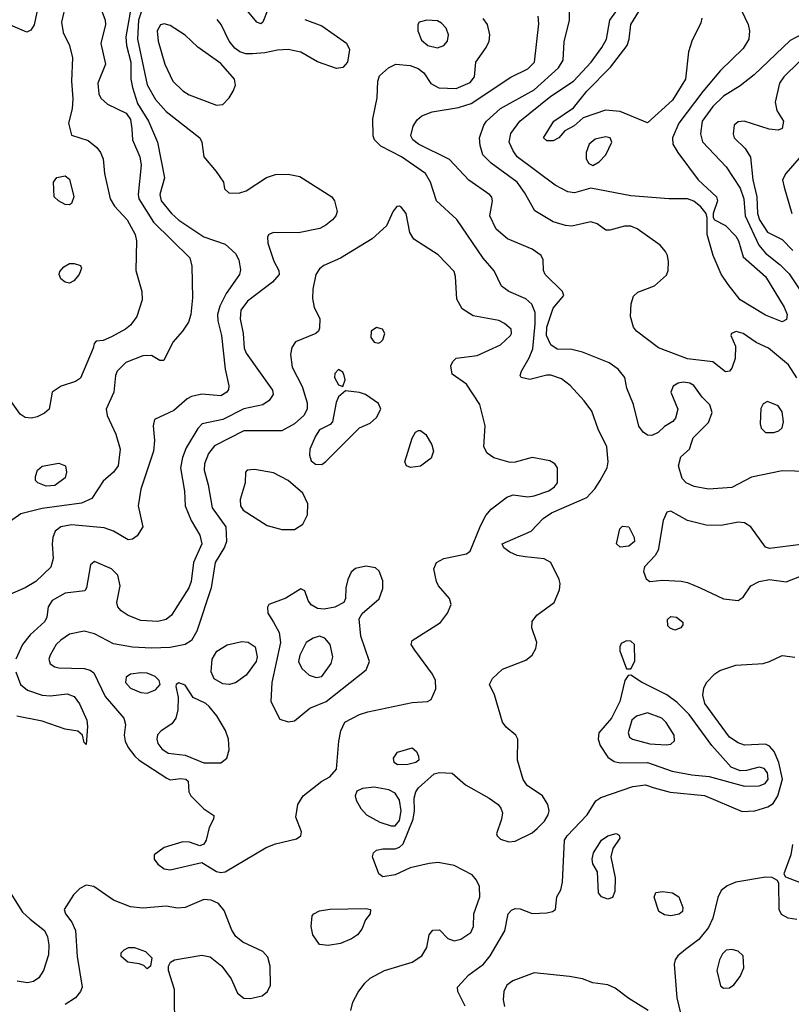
# Model space of a CAD drawing. Extents: x 1173079 to 1307053, y 522583 to 678478.
# Tile 13 of 256: x 1189369 to 1193038, y 536984 to 541667. Entities that reach past the tile are written whole.
import ezdxf

# ---------------------------------------------------------------- set-up
doc = ezdxf.new("R2010")
doc.units = 0

msp = doc.modelspace()

# ---------------------------------------------------------------- linework, layer by layer
at = {"layer": '0CON20XD'}
for points in [[(1189902.9, 541757.1), (1189873.5, 541585), (1189876.2, 541545), (1189897.8, 541465), (1189897.6, 541385), (1189904.4, 541345), (1189929, 541269), (1189980.7, 541185), (1190023.4, 541085), (1190057.3, 540915), (1190035.3, 540835), (1190041.8, 540805), (1190090, 540745), (1190125, 540714.2), (1190245, 540634.7), (1190345, 540600), (1190394.5, 540555), (1190410.4, 540525), (1190418.1, 540478.1), (1190413.2, 540455), (1190350.6, 540365), (1190321.2, 540305), (1190309.7, 540265), (1190310.3, 540235), (1190327.6, 540165), (1190345.4, 540005), (1190363.5, 539925), (1190361.5, 539908.5), (1190353.3, 539895), (1190325, 539878.2), (1190235, 539885.4), (1190185.4, 539874.6), (1190165.5, 539864.5), (1190102, 539808), (1190010, 539765), (1190004, 539736), (1190009.5, 539665), (1190005.4, 539615), (1189944.6, 539435), (1189931.5, 539355), (1189954.5, 539255), (1189927.6, 539212.4), (1189905, 539196.7), (1189885, 539193.6), (1189814.8, 539234.8), (1189769.6, 539249.6), (1189615, 539265.3), (1189564, 539255), (1189538, 539235), (1189526.4, 539203.6), (1189522.5, 539175), (1189528.5, 539105), (1189517.3, 539062.7), (1189444.7, 538995.3), (1189394.4, 538964.4), (1189325, 538935.4)], [(1189460.9, 541755), (1189436.9, 541643.1), (1189421.9, 541618.1), (1189402.4, 541607.6), (1189325, 541640.8)], [(1189748.2, 541738.2), (1189775.3, 541665), (1189776.7, 541645), (1189754.7, 541554.7), (1189776.5, 541455), (1189740.8, 541365), (1189745.7, 541315), (1189754.6, 541294.6), (1189785.7, 541265), (1189875, 541222), (1189895, 541192.2), (1189902.1, 541147.9), (1189905.8, 541095), (1189939.7, 541015), (1189945.8, 540975.8), (1189932.2, 540835), (1189935.3, 540815), (1190004.2, 540704.2), (1190177.8, 540535), (1190186.9, 540495), (1190190, 540345), (1190182.8, 540265), (1190171.7, 540228.3), (1190143.3, 540185), (1190096.6, 540133.4), (1190053.8, 540046.2), (1190035, 540046.2), (1189995, 540069.5), (1189955, 540068.9), (1189872.9, 540037.1), (1189832.2, 539995), (1189824.7, 539975), (1189816.7, 539895), (1189779.6, 539815), (1189784.1, 539784.1), (1189825.8, 539695.8), (1189846.2, 539625), (1189837.1, 539545), (1189815.3, 539514.7), (1189765, 539471.9), (1189710.9, 539389.1), (1189663.1, 539366.9), (1189475, 539342.8), (1189373.4, 539316.6), (1189325, 539282.5)], [(1189588, 541745), (1189568, 541655), (1189575, 541606.7), (1189605, 541543.8), (1189619.6, 541485), (1189614.2, 541375), (1189621.5, 541291.5), (1189617.5, 541242.5), (1189600.9, 541175), (1189615, 541117.5), (1189695, 541093.1), (1189735, 541058.6), (1189752.2, 541035), (1189765.6, 541005), (1189771.5, 540935), (1189798.5, 540815), (1189820.1, 540780.1), (1189880, 540715), (1189918, 540645), (1189923.9, 540615), (1189920.8, 540475), (1189948.8, 540375), (1189951.3, 540335), (1189925, 540255.7), (1189895, 540214.5), (1189871.4, 540195), (1189805, 540158.1), (1189765, 540141.2), (1189732.5, 540137.5), (1189722.5, 540127.5), (1189718.8, 540105), (1189658.3, 539961.7), (1189633.3, 539946.7), (1189565.2, 539924.8), (1189523.1, 539895), (1189509.2, 539815), (1189486.2, 539795), (1189451.4, 539778.6), (1189425, 539772.5), (1189394.5, 539774.5), (1189370.9, 539790.9), (1189325.6, 539855.6)], [(1190548.7, 541715), (1190525.5, 541655), (1190515, 541647.1), (1190496, 541655), (1190418.7, 541748.7)], [(1193065, 539963.8), (1193025.3, 540025.3), (1192930, 540105), (1192871.4, 540131.4), (1192810, 540175), (1192776.2, 540183.8), (1192753.3, 540175), (1192751.2, 540165), (1192772, 540115), (1192771.4, 540055), (1192755, 540010), (1192744.1, 539995.9), (1192725, 539992.5), (1192665, 540040), (1192545, 540054.2), (1192406.3, 540106.3), (1192302.5, 540185), (1192288, 540205), (1192273.8, 540255), (1192276.4, 540316.4), (1192287.3, 540352.7), (1192308.3, 540371.7), (1192388.3, 540401.7), (1192445, 540452.5), (1192453.3, 540475), (1192454.4, 540515), (1192450, 540545), (1192440, 540565), (1192414.2, 540594.2), (1192305, 540672.5), (1192275, 540684.4), (1192245, 540685.6), (1192175, 540666.2), (1192156.7, 540666.7), (1192115, 540696), (1192085, 540705.8), (1191995, 540685.4), (1191965, 540688.2), (1191906.1, 540706.1), (1191817.8, 540757.8), (1191770, 540845), (1191734.6, 540895), (1191610.9, 540985), (1191570.9, 541025), (1191558.1, 541068.1), (1191555.4, 541105), (1191575.5, 541165), (1191589.1, 541185), (1191655.5, 541245), (1191815, 541334.3), (1191931.4, 541438.6), (1191952.8, 541475), (1191958.1, 541561.9), (1191983.8, 541665), (1191984.5, 541745)], [(1192785.5, 541745), (1192833.8, 541643.8), (1192839.1, 541615), (1192836.4, 541575), (1192809.6, 541530.4), (1192701.5, 541425), (1192616.8, 541325), (1192502.9, 541175), (1192472.5, 541105), (1192475.4, 541075), (1192498.5, 541035), (1192595, 540905.8), (1192681.9, 540825), (1192687.1, 540805), (1192666, 540745), (1192666.2, 540726.2), (1192673.3, 540715), (1192725, 540688.1), (1192775, 540637.8), (1192787.7, 540615), (1192809.3, 540539.2), (1192915.4, 540445), (1193005, 540299.2), (1193019.1, 540265), (1193015, 540242), (1192995, 540230.6), (1192915, 540261.2), (1192795, 540334.6), (1192738.1, 540408.1), (1192705, 540457.5), (1192666.9, 540545), (1192638.1, 540645), (1192638, 540725), (1192632.9, 540745), (1192607.3, 540777.3), (1192575, 540803.5), (1192545, 540814.5), (1192455, 540815.4), (1192275, 540830), (1192085.5, 540865.5), (1192007, 540843), (1191975, 540847.9), (1191915, 540880), (1191735, 541015.4), (1191715, 541043.1), (1191696.6, 541085), (1191704.4, 541125.6), (1191746.8, 541185), (1191895, 541304.2), (1192002.2, 541375), (1192086.6, 541465), (1192136.9, 541535), (1192159.6, 541575), (1192175.3, 541665), (1192232, 541745)], [(1189953.5, 541726.5), (1189933.3, 541665), (1189929.3, 541575), (1189975, 541357.8), (1190015, 541287.1), (1190065, 541230), (1190225.7, 541105), (1190234.3, 541085), (1190244.3, 541015), (1190302.5, 540945), (1190338, 540895), (1190342.5, 540862.5), (1190365, 540842.5), (1190415, 540844.2), (1190445, 540852.9), (1190542.8, 540917.2), (1190585, 540931.1), (1190645, 540932.2), (1190701.4, 540921.4), (1190853.1, 540825), (1190866, 540805), (1190878.8, 540755), (1190872.5, 540735), (1190855.7, 540715), (1190825, 540689.5), (1190795.3, 540674.7), (1190693.8, 540653.8), (1190575.7, 540654.3), (1190554.2, 540645.8), (1190546.7, 540635), (1190548, 540605), (1190578, 540518), (1190600.6, 540475), (1190601.9, 540455), (1190571.5, 540418.5), (1190452.3, 540327.7), (1190420.9, 540285), (1190416.5, 540245), (1190431.8, 540175), (1190436.7, 540105), (1190445, 540081.4), (1190571.5, 539905), (1190573.3, 539885), (1190555, 539855.8), (1190524.6, 539835.4), (1190435, 539815.9), (1190335, 539765.8), (1190235.7, 539744.3), (1190215, 539723.6), (1190159.7, 539630.3), (1190142.2, 539585), (1190133.5, 539535), (1190152, 539425), (1190155.4, 539355), (1190183.8, 539285), (1190225.8, 539215.8), (1190235.3, 539175), (1190195.9, 539085), (1190184.7, 538995), (1190173.3, 538965), (1190090.9, 538835), (1190065, 538814.6), (1190025, 538804.6), (1189945, 538810), (1189885, 538833.1), (1189850.8, 538855), (1189835.7, 538875), (1189830.6, 538895), (1189846.2, 538975), (1189834.6, 539024.6), (1189805.4, 539055.4), (1189725, 539090), (1189706.1, 539073.9), (1189687.1, 538965), (1189678.6, 538951.4), (1189585, 538938.9), (1189522.5, 538905), (1189503.5, 538875), (1189497.5, 538825), (1189488.5, 538805), (1189418.3, 538741.7), (1189382.3, 538695), (1189350.7, 538625)], [(1192612.2, 541675), (1192607.8, 541652.2), (1192564.4, 541565), (1192550, 541515), (1192534.6, 541385), (1192473.2, 541285), (1192355, 541176.7), (1192225, 541230), (1192155, 541236.8), (1192048.9, 541201.1), (1192005, 541162.7), (1191961.2, 541138.8), (1191932, 541105), (1191905, 541091.5), (1191875, 541091.1), (1191860, 541105), (1191908.6, 541185), (1192002.7, 541247.3), (1192065, 541327.2), (1192179, 541441), (1192257.2, 541545), (1192267.3, 541575), (1192274.7, 541645), (1192313.8, 541706.2)], [(1190305, 541260.5), (1190335, 541264.4), (1190364.4, 541295), (1190383.1, 541326.9), (1190394.5, 541355.5), (1190389.5, 541385), (1190325, 541458.2), (1190216.5, 541536.5), (1190155, 541592.9), (1190085, 541640), (1190055, 541647.1), (1190037.7, 541642.3), (1190022.5, 541615), (1190026.7, 541565), (1190058.8, 541455), (1190097.5, 541375), (1190145, 541328.2), (1190175, 541310.4), (1190305, 541260.5)], [(1190725, 541668.9), (1190805, 541637.7), (1190923.5, 541555), (1190936.9, 541525), (1190928.1, 541465), (1190905, 541439.4), (1190875, 541434.5), (1190785, 541466.7), (1190705, 541513.5), (1190645, 541526.2), (1190595, 541522.8), (1190535, 541508.8), (1190475, 541504.3), (1190444.8, 541504.8), (1190415, 541514.7), (1190392, 541532), (1190365.3, 541565), (1190326.1, 541645), (1190307.8, 541667.8)], [(1191829.9, 537820.1), (1191863.8, 537855), (1191882.1, 537885), (1191886.4, 537905), (1191880.5, 537935), (1191855, 537975.6), (1191781.4, 538025), (1191762.6, 538052.6), (1191735.6, 538145), (1191738, 538245), (1191728, 538265), (1191681.7, 538301.7), (1191665.4, 538325.4), (1191626.2, 538456.2), (1191602.5, 538505), (1191617, 538533), (1191665, 538578.9), (1191775, 538621.5), (1191805, 538644.3), (1191823.1, 538676.9), (1191828.4, 538705), (1191804.5, 538775), (1191805.5, 538805), (1191827.8, 538835), (1191910, 538895), (1191935.3, 538955), (1191938.8, 538985), (1191933.5, 539005), (1191894.7, 539084.7), (1191862.4, 539102.4), (1191772.2, 539112.2), (1191735, 539119.2), (1191700, 539135), (1191671.2, 539155), (1191663.8, 539175), (1191801.1, 539235), (1191857.7, 539295), (1191898.2, 539321.8), (1192065.7, 539395), (1192103.6, 539436.3), (1192128.8, 539475), (1192162.7, 539535), (1192167.9, 539565), (1192160.4, 539635), (1192120.2, 539720.2), (1192088.9, 539805), (1192053.5, 539855), (1191987, 539927), (1191945, 539959.1), (1191895, 539976.1), (1191875, 539976.2), (1191795, 539956.5), (1191753.3, 539965), (1191748.8, 539975), (1191755.8, 539995), (1191791.8, 540058.2), (1191808.3, 540101.7), (1191820.8, 540220.8), (1191819.4, 540275), (1191804, 540314), (1191775, 540339.2), (1191694.2, 540375), (1191659.6, 540399.6), (1191625, 540472.5), (1191572.9, 540532.9), (1191447.2, 540717.2), (1191350.4, 540805), (1191321.8, 540895), (1191297.9, 540935), (1191185, 541015.3), (1191085.3, 541065.3), (1191056.5, 541095), (1191050, 541115), (1191048.2, 541195), (1191068.5, 541295), (1191071.1, 541375), (1191080.4, 541399.6), (1191122.4, 541437.6), (1191157.5, 541455), (1191225, 541448.9), (1191264.2, 541435.8), (1191290.4, 541415), (1191323.6, 541363.6), (1191362.6, 541342.6), (1191445, 541340.3), (1191511, 541369), (1191531.5, 541395), (1191538.2, 541465), (1191587.5, 541535), (1191601.3, 541565), (1191604.6, 541595), (1191593.5, 541645), (1191572.8, 541672.8)], [(1193235.3, 539515.3), (1192995, 539522.1), (1192848.5, 539491.5), (1192755, 539442), (1192645, 539434.4), (1192576.4, 539446.4), (1192538, 539465), (1192519.2, 539485), (1192502.2, 539545), (1192512.2, 539587.8), (1192553.3, 539625), (1192565, 539660), (1192571.7, 539678.3), (1192645, 539751.2), (1192661.7, 539798.3), (1192650.5, 539835), (1192615, 539871.4), (1192575, 539927.7), (1192555, 539938.9), (1192525, 539943.8), (1192500.9, 539939.1), (1192476.2, 539923.8), (1192465.6, 539895), (1192497.8, 539815), (1192487.9, 539772.1), (1192475, 539756), (1192435, 539732), (1192405, 539704.2), (1192375, 539690), (1192355, 539690.5), (1192332.9, 539705), (1192313.8, 539733.8), (1192287.4, 539837.4), (1192255.8, 539915), (1192245.8, 539965), (1192214, 540005), (1192171.2, 540035), (1192045, 540086.4), (1191995, 540098.2), (1191925, 540100.9), (1191895, 540120), (1191873.9, 540165), (1191875.2, 540205), (1191905, 540295.6), (1191955.8, 540355), (1191950.8, 540375), (1191867.8, 540455), (1191860, 540475), (1191858.5, 540525), (1191848.1, 540545), (1191805, 540575.4), (1191688.6, 540625), (1191635, 540670.6), (1191604.6, 540735), (1191616.9, 540805), (1191613.6, 540823.6), (1191604.6, 540834.6), (1191503.8, 540903.8), (1191412.7, 541002.7), (1191264.5, 541075), (1191238.5, 541095), (1191228.8, 541115), (1191239.4, 541160.6), (1191259.2, 541190.8), (1191280.5, 541209.5), (1191330.5, 541229.5), (1191455, 541248.8), (1191515, 541268.4), (1191705, 541394.6), (1191785, 541433.9), (1191816.8, 541465), (1191836.9, 541646.9), (1191834.7, 541684.7)], [(1191355, 541533.9), (1191385.3, 541544.7), (1191402.9, 541565), (1191408.6, 541595), (1191396.3, 541626.3), (1191375, 541651.4), (1191355, 541661.5), (1191304.5, 541665.5), (1191268.8, 541655), (1191262, 541645), (1191262.5, 541615), (1191279.4, 541569.4), (1191309.2, 541545), (1191355, 541533.9)], [(1193123.7, 541616.3), (1193032.5, 541567.5), (1192861.5, 541405), (1192795, 541353.1), (1192715, 541304.1), (1192665, 541254.6), (1192614.8, 541185), (1192605.9, 541125), (1192615.6, 541085.6), (1192727.7, 540967.7), (1192795.2, 540865.2), (1192812.8, 540815), (1192818.5, 540735), (1192884.1, 540594.1), (1192915, 540556.4), (1192985, 540501.9), (1193028.4, 540458.4), (1193235.7, 540145.7)], [(1193075, 541466.7), (1193002.7, 541395), (1192982.7, 541365), (1192961.2, 541275), (1192970, 541235), (1193001.4, 541185), (1192995, 541150), (1192975, 541142), (1192932.7, 541147.3), (1192814.2, 541184.2), (1192785, 541180.8), (1192766.2, 541165), (1192761.4, 541125), (1192765.7, 541105), (1192818.9, 541055), (1192843.5, 541013.5), (1192854.5, 540905), (1192873.7, 540825), (1192877, 540745), (1192887.1, 540715), (1192925, 540656.9), (1192995, 540621.3), (1193045, 540568.9)], [(1192095, 540974.3), (1192125, 540990.8), (1192155.7, 541025), (1192184.2, 541085), (1192176, 541105), (1192155, 541109.5), (1192105, 541098.2), (1192076.7, 541075), (1192062.1, 541035), (1192062.5, 541005), (1192075, 540982.5), (1192095, 540974.3)], [(1193075, 541007.8), (1193012.9, 540935), (1192996, 540905), (1193005, 540871.2), (1193040.5, 540745)], [(1189605, 540786.2), (1189585, 540788), (1189553.3, 540805), (1189532, 540825), (1189530, 540895), (1189545, 540916.2), (1189585, 540924.2), (1189605, 540908), (1189625.6, 540825), (1189615, 540793.3), (1189605, 540786.2)], [(1190325, 537610.6), (1190345, 537614.4), (1190540.1, 537729.9), (1190585, 537747.1), (1190685, 537770.9), (1190705.8, 537785), (1190708.6, 537805), (1190681.9, 537875), (1190691.4, 537935), (1190716, 537975), (1190805, 538045.8), (1190844.1, 538065.9), (1190875, 538102.5), (1190885.8, 538235), (1190895.8, 538285), (1190915, 538326), (1190985, 538362.5), (1191025, 538375.5), (1191235, 538419.5), (1191307.5, 538425), (1191325.4, 538434.6), (1191348, 538485), (1191345.9, 538525), (1191332.2, 538555), (1191248.5, 538668.5), (1191230.5, 538695), (1191235.6, 538715), (1191369.2, 538800.8), (1191403.3, 538845), (1191421.1, 538885), (1191413.3, 538915), (1191360.7, 538975), (1191351.1, 538995), (1191338.1, 539055), (1191351.4, 539085), (1191385.4, 539104.6), (1191492.8, 539127.2), (1191511.4, 539138.6), (1191559.4, 539260.6), (1191585, 539309.4), (1191611.1, 539338.9), (1191685, 539395.7), (1191715, 539407.8), (1191785, 539398.4), (1191815, 539401.8), (1191885, 539427.1), (1191911.9, 539445), (1191925.6, 539465), (1191926.3, 539536.3), (1191914.2, 539555), (1191889.1, 539569.1), (1191805, 539584.7), (1191725, 539562.5), (1191701.7, 539561.7), (1191623.5, 539583.5), (1191591.2, 539605), (1191575.8, 539635), (1191582.1, 539735), (1191557.1, 539837.1), (1191494.2, 539934.2), (1191425, 539980.6), (1191418.8, 540021.2), (1191427.8, 540042.2), (1191445, 540057.1), (1191545, 540069.4), (1191655, 540121.5), (1191702.2, 540165), (1191707.5, 540175), (1191705.6, 540195), (1191675, 540222.9), (1191646.9, 540236.9), (1191525, 540258.5), (1191472.6, 540292.6), (1191447.7, 540337.7), (1191441.8, 540445), (1191435, 540469.2), (1191359.4, 540549.4), (1191243, 540623), (1191224, 540655), (1191207.1, 540745), (1191185, 540774), (1191175, 540780), (1191161.7, 540778.3), (1191145, 540755.8), (1191113.3, 540686.7), (1191044.4, 540625), (1190895, 540532.9), (1190815, 540498.5), (1190795, 540482.2), (1190777.1, 540455), (1190762.5, 540385), (1190760.9, 540340.9), (1190768.3, 540298.3), (1190796.1, 540246.1), (1190795, 540200), (1190790, 540185), (1190776.7, 540175), (1190680, 540135), (1190662.7, 540107.3), (1190655.8, 540075), (1190664.4, 540015), (1190712.4, 539922.4), (1190735.3, 539845), (1190735.3, 539815), (1190719.7, 539785), (1190675, 539744.6), (1190615, 539712.3), (1190435, 539712.4), (1190295, 539639.6), (1190265.9, 539604.1), (1190247.3, 539555), (1190245.9, 539525), (1190265.7, 539455), (1190284.7, 539345), (1190348.5, 539255), (1190351.8, 539185), (1190341.9, 539158.1), (1190297.6, 539085), (1190279.5, 538965), (1190210.8, 538759.2), (1190185.6, 538715), (1190155.3, 538694.7), (1190085, 538681.3), (1189995, 538677.6), (1189905, 538683.5), (1189815, 538698.2), (1189725, 538746.8), (1189675, 538759.5), (1189605.2, 538744.8), (1189565, 538716.2), (1189542.5, 538695), (1189513.5, 538645), (1189507.8, 538625), (1189514, 538604), (1189535, 538588.9), (1189555, 538583.8), (1189675, 538580.6), (1189703.3, 538573.3), (1189721.1, 538561.1), (1189775, 538447.5), (1189863.8, 538345), (1189872.1, 538315), (1189866.2, 538265), (1189869.6, 538235), (1189883.8, 538205), (1189916.2, 538165), (1189936.5, 538145), (1190069.1, 538059.1), (1190085, 538052), (1190135, 538058.5), (1190158.8, 538055), (1190169.2, 538045), (1190172.5, 537995), (1190183.1, 537975), (1190245, 537914.4), (1190291.7, 537881.7), (1190290.8, 537865), (1190268.9, 537825), (1190255.2, 537764.8), (1190244.6, 537745.4), (1190225, 537737.8), (1190176.7, 537755), (1190145, 537756.8), (1190055, 537729.4), (1190008.5, 537695), (1190008.1, 537675), (1190025, 537650), (1190055, 537628.1), (1190084.5, 537624.5), (1190235, 537658.1), (1190305, 537615.6), (1190325, 537610.6)], [(1189605, 540414.4), (1189585, 540418.1), (1189564.3, 540435), (1189555.6, 540455), (1189559.8, 540470.2), (1189578.3, 540491.7), (1189605, 540506.9), (1189627.7, 540507.7), (1189658.3, 540498.3), (1189662.5, 540485), (1189650.8, 540455), (1189625.8, 540425), (1189605, 540414.4)], [(1191075, 540128.8), (1191085, 540133.8), (1191095.7, 540145), (1191104.4, 540175), (1191094.2, 540195), (1191065, 540203.1), (1191040, 540185), (1191039.2, 540155), (1191055, 540134), (1191075, 540128.8)], [(1190905, 539922.5), (1190915.9, 539954.1), (1190912.5, 539975), (1190905, 539991.2), (1190885, 540003.8), (1190867.5, 539985), (1190865.8, 539965), (1190885, 539930), (1190905, 539922.5)], [(1190805, 539552.2), (1190825, 539565.6), (1190984.1, 539725.9), (1191035, 539748.8), (1191066.2, 539775), (1191085.8, 539815), (1191075, 539841.2), (1191012.5, 539885), (1190985, 539893.8), (1190918.3, 539901.7), (1190885, 539873.8), (1190873.1, 539846.9), (1190855.7, 539754.3), (1190845, 539741.2), (1190795, 539716.7), (1190775, 539687.1), (1190748.8, 539625), (1190746.4, 539596.4), (1190755, 539568.8), (1190775, 539552.9), (1190805, 539552.2)], [(1192955, 539703.5), (1192978.3, 539711.7), (1192995, 539726.7), (1193001.1, 539755), (1192995, 539802.5), (1192975, 539830), (1192925, 539850.6), (1192905, 539840), (1192892.7, 539817.3), (1192890, 539745), (1192895.5, 539725), (1192915, 539704.5), (1192955, 539703.5)], [(1191227.7, 539537.7), (1191207.5, 539545), (1191200, 539565), (1191235, 539676.7), (1191251.2, 539705), (1191265, 539713.8), (1191275, 539713.8), (1191300, 539695), (1191328, 539645), (1191336, 539615), (1191325, 539582.5), (1191275, 539544), (1191227.7, 539537.7)], [(1189495, 539448.1), (1189455, 539464), (1189443.3, 539475), (1189443.3, 539495), (1189453.8, 539525), (1189475, 539544), (1189555, 539558), (1189585.8, 539545.8), (1189591.2, 539515), (1189585, 539487.5), (1189535, 539452.5), (1189495, 539448.1)], [(1190675, 539242.5), (1190715, 539268.1), (1190737.8, 539312.2), (1190738.4, 539365), (1190715, 539414.5), (1190645, 539476), (1190575, 539512), (1190485, 539528), (1190450, 539525), (1190442.5, 539515), (1190441.2, 539465), (1190417.1, 539385), (1190418.9, 539355), (1190431.5, 539335), (1190545, 539260.9), (1190615, 539242.5), (1190675, 539242.5)], [(1193085, 539170.5), (1192935, 539152.7), (1192915, 539157.8), (1192845.4, 539255), (1192815, 539273.5), (1192785, 539277.1), (1192705, 539261.2), (1192633, 539263), (1192544.5, 539284.5), (1192465, 539330), (1192446.7, 539325), (1192429.4, 539285), (1192405.2, 539144.8), (1192390.6, 539119.4), (1192340.5, 539065), (1192335, 539042.5), (1192347.4, 539007.4), (1192365, 538994.4), (1192425, 539000.8), (1192513.6, 538996.4), (1192545, 538990), (1192605, 538965.4), (1192715, 538912.9), (1192785, 538904.3)], [(1192225, 539158), (1192206.2, 539175), (1192222, 539245), (1192235, 539257.5), (1192266, 539255), (1192290.6, 539205), (1192291.9, 539185), (1192265, 539162.5), (1192225, 539158)], [(1190645, 538327.5), (1190675, 538333.1), (1190748.1, 538391.9), (1190825.9, 538424.1), (1191016, 538575), (1191032, 538615), (1190991.5, 538735), (1190982.3, 538817.7), (1190997.3, 538842.7), (1191077.6, 538912.4), (1191095, 538962.5), (1191095, 538997.5), (1191077.5, 539045), (1191060.3, 539060.3), (1191015, 539067.8), (1190965, 539057.1), (1190945, 539038.8), (1190928.6, 539005), (1190919.2, 538965), (1190918.8, 538915), (1190910, 538895), (1190867.3, 538872.7), (1190816.5, 538863.5), (1190785, 538866.8), (1190754.7, 538884.7), (1190740.6, 538905), (1190725, 538950), (1190705, 538960), (1190635, 538916.5), (1190553.3, 538885), (1190546.4, 538873.6), (1190548.8, 538845), (1190575, 538802), (1190602.4, 538752.4), (1190608.4, 538705), (1190568.1, 538515), (1190562.7, 538425), (1190605, 538340), (1190645, 538327.5)], [(1192785, 538904.3), (1192809.1, 538920.9), (1192845, 538974), (1192885, 538995.6), (1192935, 539004.4), (1193013.2, 538993.2), (1193087.4, 539022.6)], [(1192485, 538763.8), (1192462.7, 538772.7), (1192451.2, 538785), (1192448.8, 538815), (1192465, 538828.8), (1192492.5, 538825), (1192521.7, 538801.7), (1192521.7, 538788.3), (1192512.5, 538775), (1192485, 538763.8)], [(1190365, 538505.6), (1190335, 538508.2), (1190292.7, 538532.7), (1190279.4, 538565), (1190283.6, 538625), (1190306.9, 538663.1), (1190355, 538694.4), (1190425, 538710.4), (1190455, 538706.2), (1190488, 538685), (1190497.2, 538637.2), (1190493.5, 538615), (1190445, 538549.4), (1190395, 538512.9), (1190365, 538505.6)], [(1190777.8, 538537.8), (1190805, 538543.8), (1190849.3, 538605), (1190857.4, 538637.4), (1190845.8, 538695.8), (1190819.5, 538725), (1190795, 538734.6), (1190764.2, 538725.8), (1190731.1, 538705), (1190700.8, 538645), (1190693.9, 538615), (1190710.7, 538580.7), (1190745, 538550), (1190777.8, 538537.8)], [(1192275, 538580), (1192293.6, 538616.4), (1192292.9, 538695), (1192275, 538710.6), (1192255, 538712.9), (1192229.5, 538700.5), (1192222, 538685), (1192222, 538665), (1192255, 538580), (1192275, 538580)], [(1191486.7, 536975), (1191452.5, 537045), (1191450, 537065), (1191504, 537125), (1191574.7, 537175.3), (1191606.5, 537215), (1191676.2, 537333.8), (1191691.1, 537415), (1191707.4, 537432.6), (1191725, 537440), (1191748.2, 537438.2), (1191805, 537415.8), (1191875, 537418.6), (1191902.5, 537425), (1191916.7, 537435), (1191923.3, 537495), (1191942.1, 537527.9), (1191950, 537565), (1191960, 537765), (1191971.9, 537785), (1192067.9, 537885), (1192107.8, 537952.2), (1192132.2, 537967.8), (1192285, 538020.7), (1192345, 538028.8), (1192385.8, 538014.2), (1192462.8, 537992.8), (1192625, 537977.6), (1192805, 537900.5), (1192865, 537904.7), (1192927, 537923), (1192951.5, 537938.5), (1192974, 537976), (1192996.5, 538055), (1192979.3, 538135), (1192956.3, 538186.3), (1192935, 538211.8), (1192915, 538222.2), (1192815, 538216.9), (1192785, 538227.6), (1192745, 538254.6), (1192627.5, 538415), (1192617.1, 538455), (1192622, 538488), (1192635.5, 538514.5), (1192674.5, 538555.5), (1192698.7, 538571.3), (1192773.6, 538596.4), (1192905, 538604.6), (1192934.2, 538615), (1192995, 538643.9), (1193055, 538634.6)], [(1189350.8, 538565), (1189371.9, 538505), (1189405, 538477.5), (1189475, 538453.8), (1189515, 538451.3), (1189595, 538460.9), (1189627.8, 538447.8), (1189653.4, 538413.4), (1189688.1, 538335), (1189691.4, 538305), (1189685, 538220), (1189675, 538230), (1189666.7, 538265), (1189645, 538282.9), (1189585, 538292), (1189475, 538330.5), (1189355, 538354.4)], [(1189975, 538463.3), (1190015, 538480.6), (1190036, 538505), (1190031.4, 538525), (1190013.3, 538543.3), (1189975, 538558.7), (1189945, 538561.3), (1189895.4, 538554.6), (1189875, 538540.8), (1189871.5, 538515), (1189895, 538487.8), (1189945, 538467.3), (1189975, 538463.3)], [(1190325, 538132.3), (1190353.5, 538155), (1190365.3, 538194.7), (1190361.2, 538245), (1190347.1, 538287.1), (1190306.1, 538356.1), (1190270.3, 538400.3), (1190253.1, 538415), (1190194, 538444), (1190155, 538502), (1190125, 538513.3), (1190113.3, 538505), (1190111.2, 538495), (1190121.9, 538445), (1190120.5, 538385), (1190111.8, 538345), (1190092.2, 538317.8), (1190042.2, 538285), (1190024.2, 538265.8), (1190020.4, 538245), (1190025.5, 538225), (1190045, 538198.5), (1190075, 538179.2), (1190155, 538168.4), (1190245, 538133.3), (1190325, 538132.3)], [(1192815, 538020.9), (1192885, 538022.8), (1192914.5, 538035), (1192927.7, 538055), (1192925, 538084.3), (1192909.5, 538105), (1192885, 538112.1), (1192825, 538096.2), (1192795, 538094.6), (1192752.4, 538112.4), (1192660.6, 538215), (1192552.3, 538362.3), (1192495, 538420), (1192446.4, 538456.4), (1192325.6, 538515.6), (1192275, 538550), (1192261.7, 538548.3), (1192246.1, 538523.9), (1192222.8, 538425), (1192182.8, 538345), (1192123.4, 538275), (1192118.9, 538245), (1192129.3, 538215), (1192165, 538160), (1192195, 538138.5), (1192225, 538133.3), (1192355, 538133.9), (1192472.3, 538092.3), (1192564.7, 538075.3), (1192648.1, 538068.1), (1192815, 538020.9)], [(1192442.5, 538217.5), (1192465, 538221.9), (1192483.2, 538236.8), (1192481.1, 538265), (1192443.3, 538325), (1192423.1, 538345), (1192355, 538370.6), (1192301.4, 538355), (1192279.6, 538335), (1192262.5, 538275), (1192268.6, 538255), (1192282.5, 538245), (1192365, 538223.7), (1192442.5, 538217.5)], [(1191165, 538123.3), (1191150, 538135), (1191145.6, 538155), (1191165, 538182.9), (1191235, 538203.3), (1191255, 538186.7), (1191265.8, 538165), (1191266.7, 538145), (1191252.5, 538135), (1191215, 538124.4), (1191165, 538123.3)], [(1190943.6, 536955), (1190952.4, 536995), (1190978.5, 537041.5), (1191009.6, 537085), (1191035, 537108.9), (1191104.3, 537145.7), (1191235, 537185.3), (1191281.1, 537215), (1191305.6, 537255), (1191315.7, 537315), (1191333, 537337), (1191365, 537337.8), (1191405, 537297.8), (1191435, 537285.4), (1191466.8, 537293.2), (1191514, 537326), (1191526.4, 537355), (1191528.2, 537415), (1191556.7, 537495), (1191555.5, 537545), (1191541.5, 537575), (1191519.9, 537599.9), (1191435, 537644.7), (1191358, 537658), (1191316.1, 537653.9), (1191225, 537632.5), (1191155, 537600.5), (1191095, 537590), (1191076, 537605), (1191046.9, 537685), (1191050.8, 537705), (1191065, 537716.7), (1191095, 537723.8), (1191155, 537724.2), (1191175, 537731.9), (1191192.2, 537747.8), (1191240.2, 537865), (1191246.1, 537905), (1191244.8, 537965.2), (1191252, 537995), (1191265, 538013.5), (1191339.7, 538080.3), (1191365, 538087.1), (1191425, 538084.2), (1191488, 538028), (1191602, 537965), (1191644, 537935), (1191657.4, 537917.4), (1191664.3, 537894.3), (1191660.6, 537865), (1191636.9, 537795), (1191638.6, 537785), (1191655, 537769.5), (1191695, 537757.7), (1191725, 537759.3), (1191805, 537799.6), (1191829.9, 537820.1)], [(1191135, 537833.1), (1191155, 537833.6), (1191175, 537858.5), (1191182.8, 537905), (1191175, 537955.6), (1191155, 537988.7), (1191123.5, 538003.5), (1191055, 538017.2), (1190999.5, 538010.5), (1190972.2, 537997.8), (1190964.2, 537975.8), (1190968.6, 537955), (1190990.6, 537915), (1191017.8, 537885), (1191081.1, 537851.1), (1191135, 537833.1)], [(1192165, 537484), (1192135.9, 537495.9), (1192122, 537515), (1192116.7, 537615), (1192095, 537652.5), (1192091.4, 537675), (1192098, 537705), (1192136.2, 537765), (1192165, 537785.8), (1192205.9, 537795.9), (1192219.3, 537789.3), (1192223.3, 537775), (1192188.8, 537725), (1192180, 537685), (1192200, 537585), (1192199.5, 537520.5), (1192187.7, 537492.3), (1192165, 537484)], [(1193044, 537745), (1193035.8, 537695), (1193002.5, 537605), (1193010, 537590), (1193126.2, 537546.2)], [(1193065, 537388.2), (1193023.8, 537393.8), (1192990.9, 537410.9), (1192980.5, 537435), (1192979.3, 537559.3), (1192973, 537573), (1192947.5, 537587.5), (1192915, 537588.1), (1192775, 537564.7), (1192732.9, 537547.1), (1192704.3, 537525), (1192688.3, 537491.7), (1192665, 537394), (1192645, 537349.4), (1192598.3, 537291.7), (1192535.3, 537244.7), (1192499.2, 537215), (1192485.8, 537195), (1192481.4, 537175), (1192494.3, 537015), (1192513.3, 536935)], [(1189315, 537529.1), (1189382.6, 537422.6), (1189418.7, 537388.7), (1189486.1, 537335), (1189500.8, 537305), (1189506.6, 537266.6), (1189505, 537220), (1189482.5, 537145), (1189460.1, 537109.9), (1189435, 537092.1), (1189405, 537086.2), (1189356.2, 537095)], [(1190105.7, 536855), (1190105.6, 537055), (1190076.2, 537145), (1190076.7, 537165), (1190086.1, 537183.9), (1190104.2, 537195.8), (1190235, 537217.5), (1190275, 537209.4), (1190330, 537165), (1190373.8, 537105), (1190405, 537036.5), (1190435, 537014), (1190465, 537012.5), (1190522, 537025), (1190546.7, 537045), (1190560.6, 537075), (1190560, 537165), (1190548.6, 537208.6), (1190524.2, 537235), (1190430.4, 537280.4), (1190396.4, 537306.4), (1190377.1, 537337.1), (1190340.4, 537430.4), (1190314.1, 537464.1), (1190279.5, 537479.5), (1190245, 537483.3), (1190155.7, 537444.3), (1190118.3, 537441.7), (1190065, 537451.5), (1189955, 537440.8), (1189895, 537448.5), (1189815, 537480), (1189721.2, 537545), (1189685, 537551.2), (1189655, 537534.5), (1189625, 537504.3), (1189580.8, 537435), (1189586.7, 537415), (1189616.7, 537375), (1189634.1, 537335), (1189641.9, 537211.9), (1189665.6, 537065), (1189658.5, 537045), (1189634.7, 537015.3), (1189585, 536983.8)], [(1192465, 537404.6), (1192435, 537409.5), (1192408, 537425), (1192386.4, 537493.6), (1192394.2, 537515.8), (1192425, 537520), (1192472.5, 537515), (1192502.9, 537495), (1192522.5, 537445), (1192520.8, 537425), (1192505, 537412.2), (1192465, 537404.6)], [(1190835, 537264.4), (1190795, 537268.6), (1190762.5, 537315), (1190754.5, 537355), (1190760, 537405), (1190766.7, 537415), (1190795, 537428.1), (1190843.9, 537436.1), (1191015, 537440), (1191036.7, 537435), (1191036, 537415), (1191013.8, 537386.2), (1190995, 537340.8), (1190975, 537314.5), (1190945.8, 537295), (1190895, 537273.8), (1190835, 537264.4)], [(1189975, 537152.5), (1189958.3, 537168.3), (1189937, 537177), (1189882.5, 537185), (1189851.7, 537211.7), (1189851.7, 537228.3), (1189865, 537243.3), (1189886.4, 537253.6), (1189915, 537253.8), (1189967.5, 537235), (1189997.5, 537205), (1189990, 537165), (1189975, 537152.5)], [(1192715, 537061.4), (1192745, 537063.1), (1192765, 537076.2), (1192795, 537116.2), (1192812.7, 537157.3), (1192809.2, 537215), (1192785, 537237.1), (1192755, 537245.6), (1192728.3, 537241.7), (1192711.5, 537225), (1192696.5, 537195), (1192684.3, 537144.3), (1192701.5, 537071.5), (1192715, 537061.4)], [(1192358, 536955), (1192265, 537011.5), (1192200.5, 537060.5), (1192165, 537077.5), (1192095, 537086.9), (1192044.7, 537104.7), (1191983.8, 537116.2), (1191815, 537133.2), (1191713.8, 537096.2), (1191685.3, 537074.7), (1191670.8, 537045), (1191668.5, 537005), (1191673.9, 536973.9)]]:
    msp.add_lwpolyline(points, dxfattribs=at)

doc.saveas('drawing.dxf')
